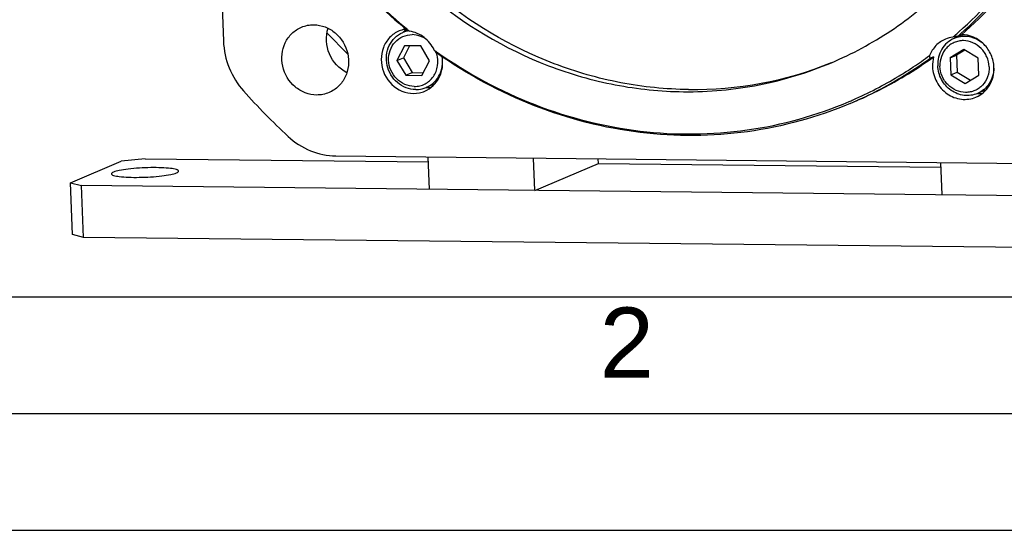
# Model space of a CAD drawing. Header units: millimetres. Extents: x 0 to 420, y 0 to 297.
# Tile 2 of 53: x 138 to 181, y 0 to 22. Entities that reach past the tile are written whole.
import ezdxf

# ---------------------------------------------------------------- set-up
doc = ezdxf.new("R2010")
doc.units = ezdxf.units.MM
doc.header["$LTSCALE"] = 23.1
doc.layers.get('0').update_dxf_attribs({"linetype": 'CONTINUOUS'})
doc.layers.add('COMPONENTS', color=7, linetype='CONTINUOUS')
doc.styles.add('TEXTSTYLE_2', font='arial.ttf')

msp = doc.modelspace()

# ---------------------------------------------------------------- linework, layer by layer
at = {"color": 7, "linetype": 'CONTINUOUS'}
msp.add_line((25, 10), (410, 10), dxfattribs=at)
at = {"color": 2, "linetype": 'CONTINUOUS'}
for p, q in [((20, 5), (415, 5)), ((0, 0), (232.75, 0))]:
    msp.add_line(p, q, dxfattribs=at)
at = {"layer": 'COMPONENTS', "color": 7, "linetype": 'CONTINUOUS'}
for p, q in [((145.79466, 53.00684), (147.08981, 20.93873)), ((151.52102, 21.29614), (152.4138, 20.38485)), ((154.72146, 21.41554), (154.61223, 21.37501)), ((154.97287, 21.39766), (154.76922, 21.3114)), ((178.74593, 21.21413), (178.37196, 21.05574)), ((178.68826, 21.21631), (178.52483, 21.14709)), ((154.84127, 20.74672), (154.51974, 20.11721)), ((155.05356, 20.74443), (154.79212, 20.23258)), ((155.5355, 20.73921), (154.84127, 20.74672)), ((155.90819, 20.10217), (155.5355, 20.73921)), ((177.49283, 20.26765), (177.3294, 20.19843)), ((178.78717, 20.58527), (178.20072, 20.22616)), ((178.20072, 20.22616), (178.47311, 20.34153)), ((178.82944, 20.55973), (178.47311, 20.34153)), ((178.47311, 20.34153), (178.50264, 19.61029)), ((179.40315, 20.21313), (178.78717, 20.58527)), ((154.51974, 20.11721), (154.79212, 20.23258)), ((154.51974, 20.11721), (154.89242, 19.48017)), ((154.79212, 20.23258), (155.16481, 19.59554)), ((155.58665, 19.47265), (155.90819, 20.10217)), ((178.20072, 20.22616), (178.23025, 19.49492)), ((179.43269, 19.48189), (179.40315, 20.21313)), ((154.89242, 19.48017), (155.16481, 19.59554)), ((154.89242, 19.48017), (155.58665, 19.47265)), ((155.16481, 19.59554), (155.64675, 19.59032)), ((178.23025, 19.49492), (178.50264, 19.61029)), ((178.23025, 19.49492), (178.84624, 19.12278)), ((178.50264, 19.61029), (179.07635, 19.26369)), ((178.84624, 19.12278), (179.43269, 19.48189)), ((156.14195, 19.11266), (155.76765, 18.95413)), ((179.74493, 18.8571), (179.3704, 18.69846)), ((151.90407, 16.02465), (182.34873, 15.69487)), ((140.53662, 14.87885), (142.71572, 15.80182)), ((143.73962, 15.90905), (142.71572, 15.80182)), ((143.73962, 15.90905), (155.86309, 15.77773)), ((155.91089, 14.594), (155.85484, 15.98185)), ((160.42002, 14.54515), (160.36397, 15.93301)), ((160.42002, 14.54515), (163.14389, 15.69886)), ((163.14389, 15.69886), (163.13564, 15.90299)), ((163.14389, 15.69886), (177.80749, 15.54003)), ((177.8553, 14.3563), (177.79925, 15.74415)), ((140.53662, 14.87885), (141.01576, 14.75534)), ((140.62614, 12.66238), (140.53662, 14.87885)), ((141.10527, 12.53887), (141.01576, 14.75534)), ((197.2295, 14.14644), (141.01576, 14.75534)), ((141.10527, 12.53887), (140.62614, 12.66238)), ((197.31902, 11.92997), (141.10527, 12.53887))]:
    msp.add_line(p, q, dxfattribs=at)
for centre, radius, start, end in [((168.27388, 37.45548), 20.82239, 218.638535, 229.803935), ((168.26443, 37.41007), 20.81603, 218.557396, 229.745566), ((166.74651, 34.63706), 17.79829, 311.665888, 324.320076), ((166.74402, 34.70483), 17.96124, 311.524663, 323.885441), ((166.91358, 34.76943), 17.95355, 310.98345, 323.885831), ((168.04975, 37.16498), 20.49026, 229.760852, 230.288716), ((167.98441, 37.13717), 20.39242, 229.847939, 230.380774), ((155.08692, 20.25589), 1.21587, 101.065032, 107.491716), ((155.20117, 20.29121), 1.10786, 104.406314, 112.948029), ((155.71223, 20.48224), 1.25329, 136.685523, 138.309855), ((155.70486, 20.48933), 1.24306, 130.897288, 136.690386), ((155.08802, 20.25058), 1.22129, 99.099103, 101.068217), ((155.69654, 20.49865), 1.23057, 129.782439, 130.888517), ((155.20198, 20.28792), 1.11125, 100.618783, 104.404629), ((167.96013, 37.10788), 20.35438, 230.380851, 230.659126), ((155.2024, 20.28565), 1.11356, 99.704896, 100.618446), ((178.47301, 19.9037), 1.22022, 97.294459, 112.880621), ((166.95717, 34.40807), 17.48718, 310.516788, 311.096972), ((178.84502, 18.47835), 2.68787, 96.841683, 101.305066), ((178.80371, 20.03622), 1.10716, 106.302739, 112.951973), ((179.30929, 20.23232), 1.24521, 133.133398, 138.410305), ((166.93386, 34.43481), 17.52266, 311.09696, 311.647906), ((178.8043, 20.03376), 1.10969, 102.507794, 106.296158), ((166.98693, 34.45439), 17.61271, 310.926438, 311.473165), ((152.83219, 17.4691), 4.50585, 41.029599, 43.223525), ((167.78021, 36.86901), 20.05527, 234.435027, 234.914694), ((155.06192, 20.04538), 1.2057, 19.872052, 20.970026), ((155.06226, 20.0455), 1.20534, 16.379964, 19.872387), ((167.28227, 34.35496), 17.3985, 301.052275, 305.934799), ((167.04845, 34.28987), 17.33781, 303.518351, 306.346638), ((167.19715, 34.63886), 15.77221, 269.30166, 292.04058), ((167.06472, 34.26529), 17.30833, 301.156661, 303.518385), ((167.1199, 34.2845), 17.39687, 300.97651, 305.934342), ((167.11066, 34.18985), 17.22, 293.744433, 300.961644), ((167.08017, 34.2401), 17.27878, 300.962619, 301.15603), ((167.3105, 34.3094), 17.34491, 300.40361, 301.05002), ((167.16777, 34.20665), 17.30549, 292.962687, 300.779969), ((167.3348, 34.26911), 17.29786, 292.958836, 300.207215), ((167.14065, 34.25109), 17.35754, 300.781794, 300.97456), ((167.31649, 34.29923), 17.3331, 300.209443, 300.403559), ((169.27251, 37.7908), 28.54758, 221.68247, 227.141812), ((155.23403, 19.91001), 1.20829, 287.50648, 293.015381), ((155.82793, 20.19904), 1.24397, 267.617348, 270.062628), ((155.82782, 20.19424), 1.23917, 270.067864, 277.435873), ((179.43085, 19.94304), 1.24362, 267.562065, 277.31717), ((167.12468, 34.1626), 17.18941, 293.14652, 293.738232)]:
    msp.add_arc(centre, radius, start, end, dxfattribs=at)
for points, knots in [([(173.11653, 20.01764), (174.0042, 20.39363), (175.71761, 21.31528), (177.99448, 23.15085), (179.91667, 25.38789), (181.93827, 28.82488), (183.30667, 33.7879), (182.91683, 40.00082), (180.57918, 45.82081), (176.56058, 50.58651), (172.1356, 53.24058), (168.2932, 54.34295), (166.32096, 54.54503), (165.34194, 54.55564)], [0, 0, 0, 0, 0.06006727, 0.12040877, 0.18126365, 0.24280537, 0.36775832, 0.49537594, 0.62411538, 0.75196203, 0.87727635, 0.93899429, 1, 1, 1, 1]), ([(159.01241, 53.31353), (158.12474, 52.93754), (156.41133, 52.01588), (154.13446, 50.18032), (152.21227, 47.94328), (150.19067, 44.50628), (148.82227, 39.54326), (149.21211, 33.33035), (151.54976, 27.51035), (155.56836, 22.74466), (159.99334, 20.09058), (163.83574, 18.98821), (165.80799, 18.78613), (166.78701, 18.77553)], [0, 0, 0, 0, 0.06006727, 0.12040877, 0.18126365, 0.24280537, 0.36775832, 0.49537594, 0.62411538, 0.75196203, 0.87727635, 0.93899429, 1, 1, 1, 1]), ([(167.00491, 18.86782), (166.03091, 18.87837), (164.06888, 19.07847), (160.24514, 20.16989), (155.8373, 22.79807), (151.82049, 27.52169), (149.46208, 33.29834), (149.02846, 39.47773), (150.34338, 44.4298), (152.31736, 47.87404), (154.20304, 50.12461), (156.44415, 51.98223), (158.13564, 52.9244), (159.01319, 53.31189)], [0, 0, 0, 0, 0.06098944, 0.12268692, 0.247953, 0.37575045, 0.50446605, 0.63210461, 0.75711924, 0.81869418, 0.87957731, 0.93993492, 1, 1, 1, 1]), ([(151.07916, 18.63426), (150.91422, 18.63604), (150.57808, 18.70232), (149.98939, 19.05533), (149.51752, 19.8335), (149.60643, 20.73921), (149.99773, 21.289), (150.2767, 21.47485), (150.42565, 21.53794)], [0, 0, 0, 0, 0.12327334, 0.24962173, 0.50501342, 0.7561862, 0.87911327, 1, 1, 1, 1]), ([(150.95767, 21.64232), (151.12262, 21.64053), (151.45875, 21.57426), (152.04744, 21.22125), (152.51932, 20.44308), (152.43041, 19.53737), (152.0391, 18.98758), (151.76013, 18.80172), (151.61118, 18.73864)], [0, 0, 0, 0, 0.12327334, 0.24962173, 0.50501342, 0.7561862, 0.87911327, 1, 1, 1, 1]), ([(152.37416, 19.59057), (152.04556, 19.7531), (151.49819, 20.34183), (151.45645, 21.14466), (151.56851, 21.4937)], [0, 0, 0, 0, 0.49999971, 1, 1, 1, 1]), ([(154.61216, 21.37516), (154.46038, 21.31061), (154.17796, 21.11363), (153.81108, 20.52695), (153.81746, 19.58828), (154.43236, 18.87944), (155.09563, 18.67417), (155.43975, 18.70795), (155.5975, 18.75769)], [0, 0, 0, 0, 0.12163232, 0.24566371, 0.49891161, 0.75322633, 0.87802163, 1, 1, 1, 1]), ([(155.31959, 18.86621), (155.1807, 18.86771), (154.89777, 18.92328), (154.52563, 19.14719), (154.24077, 19.48464), (154.07534, 19.89663), (154.04784, 20.33666), (154.16293, 20.75492), (154.40879, 21.102), (154.64378, 21.25826), (154.76922, 21.3114)], [0, 0, 0, 0, 0.12242371, 0.24792298, 0.37595927, 0.50488956, 0.6326963, 0.75783451, 0.87992493, 1, 1, 1, 1]), ([(155.25872, 19.00146), (155.12019, 19.00296), (154.83703, 19.06621), (154.48035, 19.31729), (154.23447, 19.68558), (154.13494, 20.11711), (154.19694, 20.54964), (154.41487, 20.91875), (154.7577, 21.16509), (155.03349, 21.21939), (155.1692, 21.21792)], [0, 0, 0, 0, 0.12320971, 0.24993249, 0.37911775, 0.50835394, 0.63520203, 0.75854062, 0.87929757, 1, 1, 1, 1]), ([(155.05682, 21.36604), (155.04808, 21.36973), (155.01563, 21.38301), (154.98256, 21.39482), (154.95813, 21.40236)], [0, 0, 0, 0, 0.27083013, 1, 1, 1, 1]), ([(156.11555, 20.55492), (156.01658, 20.76547), (155.72083, 21.14085), (155.27999, 21.33303), (155.05682, 21.36604)], [0, 0, 0, 0, 0.50770083, 1, 1, 1, 1]), ([(155.79515, 21.00034), (155.70471, 21.06827), (155.5044, 21.17656), (155.27978, 21.21672), (155.1692, 21.21792)], [0, 0, 0, 0, 0.5056255, 1, 1, 1, 1]), ([(179.71124, 20.7362), (179.63792, 20.81537), (179.47279, 20.9554), (179.18363, 21.09577), (178.87316, 21.15602), (178.6641, 21.13933), (178.56397, 21.11711)], [0, 0, 0, 0, 0.25654989, 0.50867401, 0.75615411, 1, 1, 1, 1]), ([(180.07739, 19.81671), (180.06999, 19.99978), (179.98518, 20.3663), (179.67295, 20.82858), (179.22072, 21.14162), (178.86279, 21.21694), (178.68826, 21.21631)], [0, 0, 0, 0, 0.25433738, 0.50851171, 0.75773447, 1, 1, 1, 1]), ([(147.08981, 20.93873), (147.1055, 20.55023), (147.27407, 19.77302), (147.69317, 19.09721), (147.95199, 18.8066)], [0, 0, 0, 0, 0.49978257, 1, 1, 1, 1]), ([(177.99858, 21.02791), (177.84754, 20.96399), (177.5664, 20.76961), (177.38525, 20.48086), (177.32403, 20.3252)], [0, 0, 0, 0, 0.49507483, 1, 1, 1, 1]), ([(178.37196, 21.05573), (178.26398, 21.01), (178.06005, 20.88197), (177.82824, 20.60282), (177.68813, 20.26147), (177.66375, 20.01378), (177.66875, 19.89012)], [0, 0, 0, 0, 0.24379884, 0.49071749, 0.74271868, 1, 1, 1, 1]), ([(179.86883, 19.84263), (179.86297, 19.98783), (179.81244, 20.20696), (179.6724, 20.4636), (179.48995, 20.68873), (179.19332, 20.89769), (178.84213, 20.97598), (178.56655, 20.95032), (178.36981, 20.88892), (178.19041, 20.78741), (177.98299, 20.60382), (177.79948, 20.29423), (177.75882, 20.00794), (177.76457, 19.86542)], [0, 0, 0, 0, 0.12899335, 0.19390939, 0.25848072, 0.38496538, 0.50794356, 0.56868651, 0.62908674, 0.68950094, 0.75028343, 0.87339026, 1, 1, 1, 1]), ([(155.25872, 19.00146), (155.33845, 19.00059), (155.49838, 19.01811), (155.72415, 19.10201), (155.92312, 19.23902), (156.13924, 19.48302), (156.29295, 19.88167), (156.2661, 20.22408), (156.21868, 20.38541)], [0, 0, 0, 0, 0.1226063, 0.24452845, 0.36677781, 0.49025996, 0.74142867, 1, 1, 1, 1]), ([(155.70645, 18.7979), (155.83927, 18.85432), (156.08851, 19.01815), (156.35437, 19.38072), (156.48767, 19.81882), (156.47926, 20.12808), (156.45162, 20.27889)], [0, 0, 0, 0, 0.24283067, 0.48945074, 0.74200489, 1, 1, 1, 1]), ([(173.91919, 18.27246), (172.5217, 17.68055), (169.54142, 16.86094), (164.88731, 16.83632), (160.31606, 18.00211), (157.52511, 19.51456), (156.23127, 20.42696)], [0, 0, 0, 0, 0.24528527, 0.49278149, 0.74412502, 1, 1, 1, 1]), ([(156.25253, 20.45783), (157.5435, 19.55102), (160.32766, 18.04939), (164.88568, 16.89863), (169.5235, 16.93614), (172.49087, 17.76237), (173.88156, 18.35688)], [0, 0, 0, 0, 0.25587485, 0.50720708, 0.75469888, 1, 1, 1, 1]), ([(155.76765, 18.95413), (155.87694, 19.00042), (156.0832, 19.13046), (156.31632, 19.4145), (156.45512, 19.76151), (156.47676, 20.01272), (156.47001, 20.13787)], [0, 0, 0, 0, 0.24370006, 0.49058544, 0.74264518, 1, 1, 1, 1]), ([(166.78701, 18.77553), (167.8708, 18.76379), (170.04058, 18.95945), (172.12419, 19.59731), (173.11653, 20.01764)], [0, 0, 0, 0, 0.50142881, 1, 1, 1, 1]), ([(177.44706, 19.8452), (177.45617, 19.61975), (177.58112, 19.1686), (178.0371, 18.65104), (178.66665, 18.39879), (179.114, 18.45957), (179.30818, 18.54181)], [0, 0, 0, 0, 0.25701831, 0.51231695, 0.75977593, 1, 1, 1, 1]), ([(179.37039, 18.69847), (179.28126, 18.66072), (179.09122, 18.60836), (178.79445, 18.60637), (178.50268, 18.68016), (178.23349, 18.82495), (178.00251, 19.03176), (177.82311, 19.28834), (177.70559, 19.57939), (177.67293, 19.78662), (177.66875, 19.89012)], [0, 0, 0, 0, 0.11972343, 0.24051752, 0.36317954, 0.48804448, 0.61492755, 0.74319043, 0.87188519, 1, 1, 1, 1]), ([(179.86883, 19.84263), (179.87459, 19.70011), (179.83393, 19.41382), (179.65042, 19.10423), (179.443, 18.92064), (179.26359, 18.81913), (179.06685, 18.75773), (178.79127, 18.73207), (178.44008, 18.81036), (178.14346, 19.01932), (177.961, 19.24445), (177.82096, 19.50109), (177.77044, 19.72022), (177.76457, 19.86542)], [0, 0, 0, 0, 0.12660974, 0.24971657, 0.31049906, 0.37091326, 0.43131349, 0.49205644, 0.61503462, 0.74151928, 0.80609061, 0.87100665, 1, 1, 1, 1]), ([(179.30818, 18.54181), (179.54299, 18.64126), (179.96357, 19.01151), (180.08808, 19.55181), (180.07739, 19.81671)], [0, 0, 0, 0, 0.49028108, 1, 1, 1, 1]), ([(180.07447, 19.78613), (180.07234, 19.66917), (180.03717, 19.43683), (179.89228, 19.11976), (179.66666, 18.86129), (179.47279, 18.74183), (179.37039, 18.69847)], [0, 0, 0, 0, 0.25692725, 0.50870846, 0.7557705, 1, 1, 1, 1]), ([(155.31959, 18.86621), (155.35806, 18.86579), (155.51085, 18.8718), (155.66238, 18.90953), (155.76765, 18.95413)], [0, 0, 0, 0, 0.25178336, 1, 1, 1, 1]), ([(149.85484, 16.86429), (150.13374, 16.60559), (150.77835, 16.18621), (151.53361, 16.02866), (151.90407, 16.02465)], [0, 0, 0, 0, 0.50660905, 1, 1, 1, 1]), ([(142.37769, 15.33219), (142.35477, 15.32249), (142.32021, 15.30777), (142.29105, 15.27337), (142.2916, 15.25947)], [0, 0, 0, 0, 0.64140877, 1, 1, 1, 1]), ([(142.2916, 15.25947), (142.29213, 15.24583), (142.32277, 15.21443), (142.43691, 15.17353), (142.67532, 15.13413), (143.0436, 15.11032), (143.65216, 15.10609), (144.26125, 15.14099), (144.79269, 15.22039), (145.00382, 15.26928), (145.08316, 15.30289)], [0, 0, 0, 0, 0.01442412, 0.0401255, 0.13044848, 0.26596301, 0.43136841, 0.77288001, 0.90893543, 1, 1, 1, 1]), ([(145.16926, 15.37561), (145.16872, 15.38925), (145.13809, 15.42065), (145.02394, 15.46155), (144.78553, 15.50095), (144.41725, 15.52477), (143.80869, 15.529), (143.1996, 15.4941), (142.66816, 15.41469), (142.45703, 15.3658), (142.37769, 15.33219)], [0, 0, 0, 0, 0.01442412, 0.0401255, 0.13044848, 0.26596301, 0.43136841, 0.77288001, 0.90893543, 1, 1, 1, 1]), ([(145.08316, 15.30289), (145.10608, 15.3126), (145.14064, 15.32732), (145.1698, 15.36171), (145.16926, 15.37561)], [0, 0, 0, 0, 0.64140877, 1, 1, 1, 1])]:
    msp.add_open_spline(points, degree=3, knots=knots, dxfattribs=at)
for points in [[(150.42565, 21.53794), (150.59206, 21.60842), (150.77696, 21.64428), (150.95767, 21.64232)], [(177.32401, 20.32519), (177.32133, 20.28298), (177.32328, 20.24028), (177.3294, 20.19843)], [(177.49283, 20.26765), (177.45654, 20.13074), (177.44135, 19.98672), (177.44706, 19.8452)], [(151.61118, 18.73864), (151.44477, 18.66815), (151.25987, 18.6323), (151.07916, 18.63426)]]:
    msp.add_open_spline(points, degree=3, dxfattribs=at)

# ---------------------------------------------------------------- texts
at = {"color": 2, "linetype": 'CONTINUOUS', "insert": (163.19369, 9.53753), "char_height": 3, "width": 2.330855, "attachment_point": 1, "line_spacing_factor": 0.9, "style": 'TEXTSTYLE_2'}
msp.add_mtext('2', dxfattribs=at)

doc.saveas('drawing.dxf')
